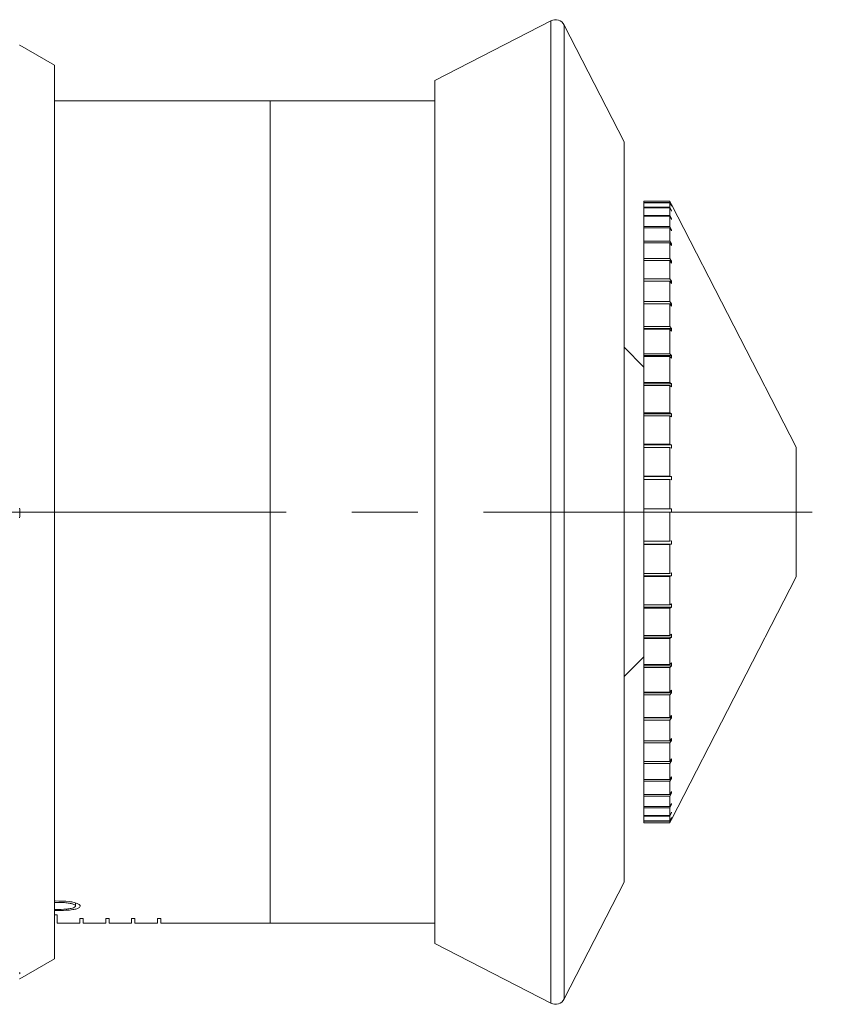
# Model space of a CAD drawing. Header units: inches. Extents: x 1.9 to 39.5, y 2.6 to 32.8.
# Tile 29 of 30: x 31.6 to 32.9, y 17.2 to 18.7. Entities that reach past the tile are written whole.
import ezdxf

# ---------------------------------------------------------------- set-up
doc = ezdxf.new("R2010")
doc.units = ezdxf.units.IN
doc.header["$MEASUREMENT"] = 0
doc.linetypes.add('CENTERX2', pattern=[0.8, 0.5, -0.1, 0.1, -0.1])

msp = doc.modelspace()

# ---------------------------------------------------------------- linework, layer by layer
at = {"color": 7, "linetype": 'Continuous', "lineweight": 15}
for p, q in [((32.4485, 18.7044), (32.2723, 18.6138)), ((32.4485, 17.2112), (32.4485, 18.7044)), ((32.56, 18.5203), (32.4687, 18.6979)), ((32.4687, 18.6979), (32.4687, 17.9578)), ((31.6941, 18.6367), (31.6411, 18.6673)), ((31.6941, 18.6367), (31.6941, 17.9563)), ((32.2723, 17.3018), (32.2723, 18.6138)), ((32.0219, 18.5828), (31.6941, 18.5828)), ((32.2723, 18.5828), (32.0219, 18.5828)), ((32.0219, 18.5828), (32.0219, 17.3328)), ((32.0219, 18.5828), (32.0219, 17.9578)), ((32.56, 17.3953), (32.56, 18.5203)), ((32.59, 18.4303), (32.6294, 18.4303)), ((32.59, 18.4282), (32.59, 18.4303)), ((32.59, 18.4282), (32.6294, 18.4282)), ((32.59, 18.4277), (32.59, 18.4282)), ((32.59, 18.4277), (32.6294, 18.4277)), ((32.59, 18.421), (32.59, 18.4277)), ((32.6294, 18.4282), (32.6294, 18.4303)), ((32.632, 18.4253), (32.6294, 18.4303)), ((32.6294, 18.4282), (32.632, 18.4233)), ((32.6294, 18.421), (32.6294, 18.4277)), ((32.632, 18.4227), (32.6294, 18.4277)), ((32.632, 18.4233), (32.6317, 18.4233)), ((32.8217, 18.0563), (32.632, 18.4253)), ((32.632, 18.4227), (32.632, 18.4233)), ((32.59, 18.421), (32.6294, 18.421)), ((32.59, 18.42), (32.59, 18.421)), ((32.59, 18.42), (32.6294, 18.42)), ((32.59, 18.4087), (32.59, 18.42)), ((32.59, 18.4087), (32.6294, 18.4087)), ((32.59, 18.4072), (32.59, 18.4087)), ((32.6294, 18.421), (32.632, 18.4161)), ((32.6294, 18.4087), (32.6294, 18.42)), ((32.632, 18.4151), (32.6294, 18.42)), ((32.6294, 18.4087), (32.632, 18.404)), ((32.632, 18.4161), (32.6314, 18.4161)), ((32.632, 18.4151), (32.632, 18.4161)), ((32.59, 18.4072), (32.6294, 18.4072)), ((32.59, 18.3915), (32.59, 18.4072)), ((32.6294, 18.3915), (32.6294, 18.4072)), ((32.632, 18.4024), (32.6294, 18.4072)), ((32.632, 18.404), (32.6311, 18.404)), ((32.632, 18.4024), (32.632, 18.404)), ((32.59, 18.3915), (32.6294, 18.3915)), ((32.59, 18.3895), (32.59, 18.3915)), ((32.59, 18.3895), (32.6294, 18.3895)), ((32.59, 18.3695), (32.59, 18.3895)), ((32.6294, 18.3915), (32.632, 18.3869)), ((32.6294, 18.3695), (32.6294, 18.3895)), ((32.632, 18.3849), (32.6294, 18.3895)), ((32.632, 18.3869), (32.6308, 18.3869)), ((32.632, 18.3849), (32.632, 18.3869)), ((32.59, 18.3695), (32.6294, 18.3695)), ((32.59, 18.367), (32.59, 18.3695)), ((32.59, 18.367), (32.6294, 18.367)), ((32.59, 18.343), (32.59, 18.367)), ((32.6294, 18.3695), (32.632, 18.3652)), ((32.6294, 18.343), (32.6294, 18.367)), ((32.632, 18.3627), (32.6294, 18.367)), ((32.632, 18.3652), (32.6305, 18.3652)), ((32.632, 18.3627), (32.632, 18.3652)), ((32.59, 18.343), (32.6294, 18.343)), ((32.59, 18.3401), (32.59, 18.343)), ((32.59, 18.3401), (32.6294, 18.3401)), ((32.59, 18.3123), (32.59, 18.3401)), ((32.6294, 18.343), (32.632, 18.339)), ((32.6294, 18.3123), (32.6294, 18.3401)), ((32.632, 18.336), (32.6294, 18.3401)), ((32.632, 18.339), (32.6301, 18.339)), ((32.632, 18.336), (32.632, 18.339)), ((32.59, 18.3123), (32.6294, 18.3123)), ((32.59, 18.3089), (32.59, 18.3123)), ((32.59, 18.3089), (32.6294, 18.3089)), ((32.59, 18.2777), (32.59, 18.3089)), ((32.6294, 18.3123), (32.632, 18.3086)), ((32.6294, 18.2777), (32.6294, 18.3089)), ((32.632, 18.3052), (32.6294, 18.3089)), ((32.632, 18.3086), (32.6297, 18.3086)), ((32.632, 18.3052), (32.632, 18.3086)), ((32.59, 18.2777), (32.6294, 18.2777)), ((32.59, 18.2743), (32.59, 18.2777)), ((32.632, 18.2743), (32.59, 18.2743)), ((32.59, 18.2743), (32.59, 18.274)), ((32.59, 18.274), (32.6294, 18.274)), ((32.59, 18.2396), (32.59, 18.274)), ((32.6294, 18.2777), (32.632, 18.2743)), ((32.6294, 18.2396), (32.6294, 18.274)), ((32.632, 18.2706), (32.6294, 18.274)), ((32.632, 18.2706), (32.632, 18.2743)), ((32.59, 18.2396), (32.6294, 18.2396)), ((32.59, 18.2366), (32.59, 18.2396)), ((32.632, 18.2366), (32.59, 18.2366)), ((32.59, 18.2366), (32.59, 18.2355)), ((32.59, 18.2355), (32.6294, 18.2355)), ((32.59, 18.1984), (32.59, 18.2355)), ((32.6294, 18.2396), (32.632, 18.2366)), ((32.6294, 18.1984), (32.6294, 18.2355)), ((32.632, 18.2326), (32.6294, 18.2355)), ((32.632, 18.2326), (32.632, 18.2366)), ((32.59, 18.178), (32.56, 18.2081)), ((32.59, 18.1984), (32.6294, 18.1984)), ((32.59, 18.1959), (32.59, 18.1984)), ((32.6294, 18.1984), (32.632, 18.1959)), ((32.632, 18.1959), (32.59, 18.1959)), ((32.59, 18.1959), (32.59, 18.1941)), ((32.59, 18.1941), (32.6294, 18.1941)), ((32.59, 18.1545), (32.59, 18.1941)), ((32.6294, 18.1545), (32.6294, 18.1941)), ((32.632, 18.1915), (32.6294, 18.1941)), ((32.632, 18.1915), (32.632, 18.1959)), ((32.59, 18.1545), (32.6294, 18.1545)), ((32.59, 18.1525), (32.59, 18.1545)), ((32.6294, 18.1545), (32.632, 18.1525)), ((32.632, 18.1525), (32.59, 18.1525)), ((32.59, 18.1525), (32.59, 18.15)), ((32.59, 18.15), (32.6294, 18.15)), ((32.59, 18.1086), (32.59, 18.15)), ((32.6294, 18.1086), (32.6294, 18.15)), ((32.632, 18.1479), (32.6294, 18.15)), ((32.632, 18.1479), (32.632, 18.1525)), ((32.59, 18.1086), (32.6294, 18.1086)), ((32.59, 18.107), (32.59, 18.1086)), ((32.6294, 18.1086), (32.632, 18.107)), ((32.632, 18.107), (32.59, 18.107)), ((32.59, 18.107), (32.59, 18.1038)), ((32.59, 18.1038), (32.6294, 18.1038)), ((32.59, 18.0609), (32.59, 18.1038)), ((32.6294, 18.0609), (32.6294, 18.1038)), ((32.632, 18.1023), (32.6294, 18.1038)), ((32.632, 18.1023), (32.632, 18.107)), ((32.59, 18.0609), (32.6294, 18.0609)), ((32.59, 18.0599), (32.59, 18.0609)), ((32.632, 18.0599), (32.59, 18.0599)), ((32.59, 18.0599), (32.59, 18.056)), ((32.59, 18.056), (32.6294, 18.056)), ((32.59, 18.0122), (32.59, 18.056)), ((32.6294, 18.0609), (32.632, 18.0599)), ((32.632, 18.055), (32.6294, 18.056)), ((32.6294, 18.0122), (32.6294, 18.056)), ((32.632, 18.055), (32.632, 18.0599)), ((32.8217, 17.8593), (32.8217, 18.0563)), ((32.59, 18.0122), (32.6294, 18.0122)), ((32.59, 18.0116), (32.59, 18.0122)), ((32.632, 18.0116), (32.59, 18.0116)), ((32.59, 18.0116), (32.59, 18.0072)), ((32.59, 18.0072), (32.6294, 18.0072)), ((32.59, 17.9628), (32.59, 18.0072)), ((32.6294, 18.0122), (32.632, 18.0116)), ((32.6294, 17.9628), (32.6294, 18.0072)), ((32.632, 18.0067), (32.6294, 18.0072)), ((32.632, 18.0067), (32.632, 18.0116)), ((32.59, 17.9628), (32.6294, 17.9628)), ((32.59, 17.9628), (32.59, 17.9578)), ((32.6294, 17.9628), (32.632, 17.9628)), ((31.6941, 17.9563), (31.6941, 17.2789)), ((32.0219, 17.9578), (32.0219, 17.3328)), ((32.4687, 17.9578), (32.4687, 17.2177)), ((32.59, 17.9578), (32.6294, 17.9578)), ((32.59, 17.9134), (32.59, 17.9578)), ((32.6294, 17.9134), (32.6294, 17.9578)), ((32.632, 17.9578), (32.6294, 17.9578)), ((32.6294, 17.9134), (32.632, 17.9139)), ((32.632, 17.9089), (32.632, 17.9139)), ((32.59, 17.9134), (32.6294, 17.9134)), ((32.59, 17.9134), (32.59, 17.9089)), ((32.59, 17.9089), (32.632, 17.9089)), ((32.59, 17.9084), (32.59, 17.9089)), ((32.59, 17.9084), (32.6294, 17.9084)), ((32.59, 17.8645), (32.59, 17.9084)), ((32.632, 17.9089), (32.6294, 17.9084)), ((32.6294, 17.8645), (32.6294, 17.9084)), ((32.59, 17.8645), (32.6294, 17.8645)), ((32.59, 17.8645), (32.59, 17.8606)), ((32.59, 17.8606), (32.632, 17.8606)), ((32.59, 17.8596), (32.59, 17.8606)), ((32.59, 17.8596), (32.6294, 17.8596)), ((32.59, 17.8166), (32.59, 17.8596)), ((32.6294, 17.8645), (32.632, 17.8655)), ((32.632, 17.8606), (32.6294, 17.8596)), ((32.6294, 17.8166), (32.6294, 17.8596)), ((32.632, 17.8606), (32.632, 17.8655)), ((32.632, 17.4903), (32.8217, 17.8593)), ((32.59, 17.8166), (32.6294, 17.8166)), ((32.59, 17.8166), (32.59, 17.8133)), ((32.59, 17.8133), (32.632, 17.8133)), ((32.59, 17.8118), (32.59, 17.8133)), ((32.59, 17.8118), (32.6294, 17.8118)), ((32.59, 17.7702), (32.59, 17.8118)), ((32.6294, 17.8166), (32.632, 17.8181)), ((32.632, 17.8133), (32.6294, 17.8118)), ((32.6294, 17.7702), (32.6294, 17.8118)), ((32.632, 17.8133), (32.632, 17.8181)), ((32.59, 17.7702), (32.6294, 17.7702)), ((32.59, 17.7702), (32.59, 17.7677)), ((32.59, 17.7677), (32.632, 17.7677)), ((32.59, 17.7656), (32.59, 17.7677)), ((32.59, 17.7656), (32.6294, 17.7656)), ((32.59, 17.7259), (32.59, 17.7656)), ((32.6294, 17.7702), (32.632, 17.7722)), ((32.632, 17.7677), (32.6294, 17.7656)), ((32.6294, 17.7259), (32.6294, 17.7656)), ((32.632, 17.7677), (32.632, 17.7722)), ((32.56, 17.7076), (32.59, 17.7375)), ((32.59, 17.7259), (32.6294, 17.7259)), ((32.59, 17.7259), (32.59, 17.724)), ((32.59, 17.724), (32.632, 17.724)), ((32.59, 17.7216), (32.59, 17.724)), ((32.59, 17.7216), (32.6294, 17.7216)), ((32.59, 17.6841), (32.59, 17.7216)), ((32.6294, 17.7259), (32.632, 17.7284)), ((32.632, 17.724), (32.6294, 17.7216)), ((32.6294, 17.6841), (32.6294, 17.7216)), ((32.632, 17.724), (32.632, 17.7284)), ((32.59, 17.6841), (32.6294, 17.6841)), ((32.59, 17.6841), (32.59, 17.683)), ((32.59, 17.683), (32.632, 17.683)), ((32.59, 17.6801), (32.59, 17.683)), ((32.59, 17.6801), (32.6294, 17.6801)), ((32.59, 17.6454), (32.59, 17.6801)), ((32.6294, 17.6841), (32.632, 17.6871)), ((32.632, 17.683), (32.6294, 17.6801)), ((32.6294, 17.6454), (32.6294, 17.6801)), ((32.632, 17.683), (32.632, 17.6871)), ((32.59, 17.6454), (32.6294, 17.6454)), ((32.59, 17.6454), (32.59, 17.645)), ((32.59, 17.645), (32.632, 17.645)), ((32.59, 17.6416), (32.59, 17.645)), ((32.6294, 17.6454), (32.632, 17.6487)), ((32.632, 17.645), (32.6294, 17.6416)), ((32.632, 17.645), (32.632, 17.6487)), ((32.59, 17.6416), (32.6294, 17.6416)), ((32.59, 17.61), (32.59, 17.6416)), ((32.6294, 17.61), (32.6294, 17.6416)), ((32.59, 17.61), (32.6294, 17.61)), ((32.59, 17.6067), (32.59, 17.61)), ((32.59, 17.6067), (32.6294, 17.6067)), ((32.59, 17.5785), (32.59, 17.6067)), ((32.6294, 17.61), (32.632, 17.6137)), ((32.632, 17.6104), (32.6294, 17.6067)), ((32.6294, 17.5785), (32.6294, 17.6067)), ((32.6296, 17.6104), (32.632, 17.6104)), ((32.632, 17.6104), (32.632, 17.6137)), ((32.59, 17.5785), (32.6294, 17.5785)), ((32.59, 17.5755), (32.59, 17.5785)), ((32.59, 17.5755), (32.6294, 17.5755)), ((32.59, 17.5511), (32.59, 17.5755)), ((32.6294, 17.5785), (32.632, 17.5825)), ((32.632, 17.5796), (32.6294, 17.5755)), ((32.6294, 17.5511), (32.6294, 17.5755)), ((32.6301, 17.5796), (32.632, 17.5796)), ((32.632, 17.5796), (32.632, 17.5825)), ((32.6294, 17.5511), (32.632, 17.5554)), ((32.632, 17.5529), (32.632, 17.5554)), ((32.59, 17.5511), (32.6294, 17.5511)), ((32.59, 17.5486), (32.59, 17.5511)), ((32.59, 17.5486), (32.6294, 17.5486)), ((32.59, 17.5282), (32.59, 17.5486)), ((32.632, 17.5529), (32.6294, 17.5486)), ((32.6294, 17.5282), (32.6294, 17.5486)), ((32.6305, 17.5529), (32.632, 17.5529)), ((32.59, 17.5282), (32.6294, 17.5282)), ((32.59, 17.5261), (32.59, 17.5282)), ((32.59, 17.5261), (32.6294, 17.5261)), ((32.59, 17.51), (32.59, 17.5261)), ((32.6294, 17.5282), (32.632, 17.5328)), ((32.632, 17.5307), (32.6294, 17.5261)), ((32.6294, 17.51), (32.6294, 17.5261)), ((32.6308, 17.5307), (32.632, 17.5307)), ((32.632, 17.5307), (32.632, 17.5328)), ((32.59, 17.51), (32.6294, 17.51)), ((32.59, 17.5084), (32.59, 17.51)), ((32.6294, 17.51), (32.632, 17.5147)), ((32.632, 17.5132), (32.6294, 17.5084)), ((32.6311, 17.5132), (32.632, 17.5132)), ((32.632, 17.5132), (32.632, 17.5147)), ((32.59, 17.5084), (32.6294, 17.5084)), ((32.59, 17.4967), (32.59, 17.5084)), ((32.59, 17.4967), (32.6294, 17.4967)), ((32.59, 17.4956), (32.59, 17.4967)), ((32.59, 17.4956), (32.6294, 17.4956)), ((32.59, 17.4884), (32.59, 17.4956)), ((32.6294, 17.4967), (32.6294, 17.5084)), ((32.6294, 17.4967), (32.632, 17.5016)), ((32.632, 17.5005), (32.6294, 17.4956)), ((32.6294, 17.4884), (32.6294, 17.4956)), ((32.6314, 17.5005), (32.632, 17.5005)), ((32.632, 17.5005), (32.632, 17.5016)), ((32.59, 17.4884), (32.6294, 17.4884)), ((32.59, 17.4879), (32.59, 17.4884)), ((32.59, 17.4879), (32.6294, 17.4879)), ((32.59, 17.4853), (32.59, 17.4879)), ((32.59, 17.4853), (32.6294, 17.4853)), ((32.59, 17.4853), (32.6294, 17.4853)), ((32.59, 17.4853), (32.59, 17.4853)), ((32.6294, 17.4884), (32.632, 17.4934)), ((32.632, 17.4929), (32.6294, 17.4879)), ((32.632, 17.4903), (32.6294, 17.4853)), ((32.6294, 17.4853), (32.632, 17.4903)), ((32.6294, 17.4853), (32.6294, 17.4879)), ((32.6317, 17.4929), (32.632, 17.4929)), ((32.632, 17.4929), (32.632, 17.4934)), ((32.4687, 17.2177), (32.56, 17.3953)), ((31.7258, 17.3638), (31.7258, 17.3588)), ((31.6981, 17.3454), (31.6941, 17.3454)), ((31.6951, 17.3536), (31.6951, 17.352)), ((31.6981, 17.3328), (31.6981, 17.3454)), ((31.7325, 17.3328), (31.6981, 17.3328)), ((31.7375, 17.3399), (31.7325, 17.3399)), ((31.7325, 17.3399), (31.7325, 17.3328)), ((31.7375, 17.3328), (31.7375, 17.3399)), ((31.7719, 17.3328), (31.7375, 17.3328)), ((31.7769, 17.3399), (31.7719, 17.3399)), ((31.7719, 17.3399), (31.7719, 17.3328)), ((31.7769, 17.3328), (31.7769, 17.3399)), ((31.8112, 17.3328), (31.7769, 17.3328)), ((31.8162, 17.3399), (31.8112, 17.3399)), ((31.8112, 17.3399), (31.8112, 17.3328)), ((31.8162, 17.3328), (31.8162, 17.3399)), ((31.8506, 17.3328), (31.8162, 17.3328)), ((31.8556, 17.3399), (31.8506, 17.3399)), ((31.8506, 17.3399), (31.8506, 17.3328)), ((31.8556, 17.3328), (31.8556, 17.3399)), ((31.8556, 17.3328), (32.0219, 17.3328)), ((32.0219, 17.3328), (32.2723, 17.3328)), ((32.2723, 17.3018), (32.4485, 17.2112)), ((31.6411, 17.2483), (31.6941, 17.2789))]:
    msp.add_line(p, q, dxfattribs=at)
at = {"color": 7, "linetype": 'CENTERX2', "lineweight": 0}
msp.add_line((21.9461, 17.9578), (32.881, 17.9578), dxfattribs=at)
at = {"color": 7, "linetype": 'Continuous', "lineweight": 15}
for centre, start, end in [((32.4554, 18.6911), 27.21, 117.21), ((32.4554, 17.2245), 242.79, 332.79)]:
    msp.add_arc(centre, 0.015, start, end, dxfattribs=at)
for points, knots in [([(31.641, 18.6673), (31.6411, 18.6673), (31.6411, 18.6673), (31.6411, 18.6673), (31.641, 18.6673)], [0, 0, 0, 0, 0.75091, 1, 1, 1, 1]), ([(31.641, 17.9637), (31.6411, 17.9625), (31.6411, 17.9575), (31.6411, 17.9525), (31.641, 17.9487)], [0, 0, 0, 0, 0.24909, 1, 1, 1, 1]), ([(32.632, 17.9578), (32.632, 17.9586), (32.632, 17.9603), (32.632, 17.962), (32.632, 17.9628)], [0, 0, 0, 0, 0.49353, 1, 1, 1, 1]), ([(31.6951, 17.3666), (31.7023, 17.3665), (31.7124, 17.3664), (31.7241, 17.3645), (31.7299, 17.3626), (31.7328, 17.3606), (31.7331, 17.3594), (31.7332, 17.3589)], [0, 0, 0, 0, 0.415042, 0.581054, 0.748308, 0.89791, 1, 1, 1, 1]), ([(31.7258, 17.3588), (31.7255, 17.3594), (31.7251, 17.3605), (31.7217, 17.3621), (31.7164, 17.3634), (31.7073, 17.3644), (31.6999, 17.3644), (31.6951, 17.3644)], [0, 0, 0, 0, 0.148157, 0.296793, 0.447674, 0.645666, 1, 1, 1, 1]), ([(31.7332, 17.3589), (31.7329, 17.3581), (31.7324, 17.3565), (31.7282, 17.3547), (31.7212, 17.3532), (31.71, 17.3521), (31.7006, 17.352), (31.6951, 17.352)], [0, 0, 0, 0, 0.156929, 0.314726, 0.460167, 0.680805, 1, 1, 1, 1]), ([(31.6951, 17.3536), (31.701, 17.3537), (31.7095, 17.3538), (31.719, 17.355), (31.7233, 17.3563), (31.7255, 17.3576), (31.7257, 17.3585), (31.7258, 17.3588)], [0, 0, 0, 0, 0.438914, 0.627081, 0.770882, 0.914259, 1, 1, 1, 1]), ([(31.641, 17.2579), (31.6411, 17.2576), (31.6412, 17.2568), (31.6411, 17.256), (31.641, 17.2556)], [0, 0, 0, 0, 0.4999162, 1, 1, 1, 1]), ([(31.641, 17.2483), (31.6411, 17.2483), (31.6411, 17.2483), (31.6411, 17.2483), (31.6411, 17.2483)], [0, 0, 0, 0, 0.630992, 1, 1, 1, 1])]:
    msp.add_open_spline(points, degree=3, knots=knots, dxfattribs=at)

doc.saveas('drawing.dxf')
